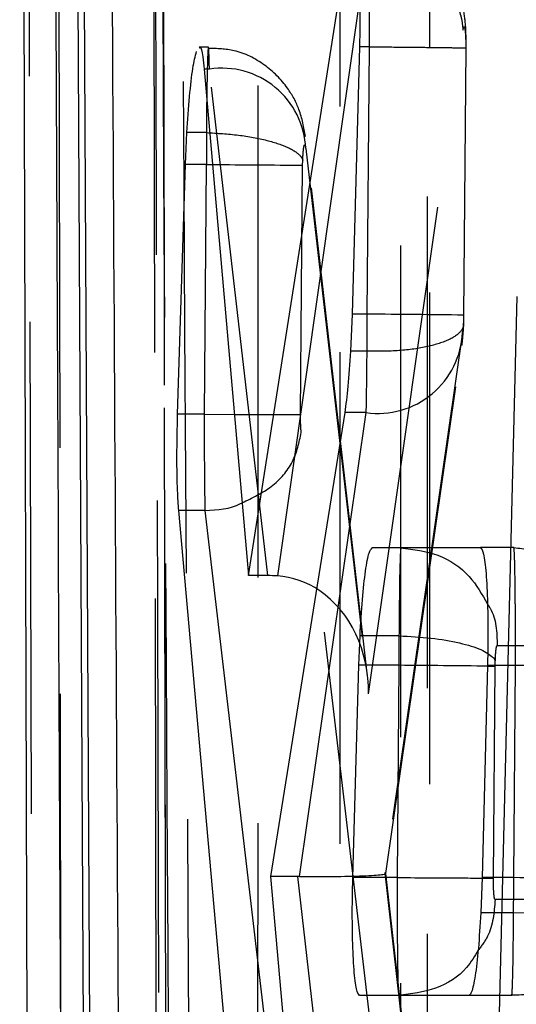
# Model space of a CAD drawing. Extents: x 82 to 397, y 14 to 279.
# Tile 27 of 38: x 367.96 to 369.25, y 255.92 to 258.46. Entities that reach past the tile are written whole.
import ezdxf

# ---------------------------------------------------------------- set-up
doc = ezdxf.new("R2010")
doc.units = 0
doc.linetypes.add('HIDDEN', pattern=[1.905, 1.27, -0.635])
doc.layers.get('0').update_dxf_attribs({"linetype": 'CONTINUOUS'})

msp = doc.modelspace()

# ---------------------------------------------------------------- linework, layer by layer
at = {"color": 7, "linetype": 'CONTINUOUS'}
for p, q in [((367.9613, 261.767), (367.9933, 251.7152)), ((368.0976, 261.143), (368.1417, 252.667)), ((368.16, 252.667), (368.1149, 261.143)), ((368.5528, 257.0233), (368.8074, 258.643)), ((368.8399, 258.3893), (368.8206, 257.6986)), ((368.4387, 258.3316), (368.5528, 257.0233)), ((368.3903, 258.0854), (368.3939, 258.1676)), ((368.4441, 258.1676), (368.3939, 258.1676)), ((368.4441, 258.1676), (368.4442, 258.1676)), ((368.3697, 257.4404), (368.3903, 258.0854)), ((368.4439, 258.0854), (368.3903, 258.0854)), ((368.4439, 258.0854), (368.4385, 257.4404)), ((368.4439, 258.0854), (368.4606, 258.0853)), ((369.1947, 255.5897), (369.2475, 257.7441)), ((368.8206, 257.6986), (368.8166, 257.6029)), ((368.4385, 257.4404), (368.3697, 257.4404)), ((368.4385, 257.4404), (368.5165, 257.4398)), ((368.4385, 257.4404), (368.4385, 257.4404)), ((368.8017, 257.4444), (368.6102, 256.2467)), ((368.4909, 255.8677), (368.3727, 257.1914)), ((368.4402, 257.1914), (368.3727, 257.1914)), ((368.4402, 257.1914), (368.5954, 255.8671)), ((368.4403, 257.1914), (368.4402, 257.1914)), ((368.8727, 257.095), (369.1527, 257.0957)), ((368.947, 257.095), (368.8727, 257.095)), ((369.1528, 257.0955), (368.947, 257.095)), ((368.947, 257.095), (368.947, 257.095)), ((368.6028, 257.0233), (368.5528, 257.0233)), ((368.8384, 256.7918), (368.8414, 256.8679)), ((368.9421, 256.8679), (368.8414, 256.8679)), ((368.9421, 256.8679), (368.9421, 256.8679)), ((368.8228, 256.2435), (368.8384, 256.7918)), ((368.9418, 256.7918), (368.8384, 256.7918)), ((368.9418, 256.7918), (368.9372, 256.2435)), ((369.171, 256.7916), (369.1571, 256.2433)), ((368.6102, 256.2467), (368.6433, 255.868)), ((368.9372, 256.2435), (368.8228, 256.2435)), ((369.1571, 256.2433), (369.1536, 256.1521)), ((369.1233, 255.9396), (368.8402, 255.939))]:
    msp.add_line(p, q, dxfattribs=at)
at = {"color": 8, "linetype": 'CONTINUOUS'}
msp.add_line((368.841, 258.5193), (368.6277, 257.0226), dxfattribs=at)
at = {"color": 7, "linetype": 'HIDDEN'}
for p, q in [((368.8634, 256.7179), (369.1075, 258.4318)), ((368.4492, 258.3882), (368.4255, 258.3882)), ((368.8657, 258.3893), (368.8399, 258.3893)), ((368.8599, 257.6986), (368.8657, 258.3892)), ((368.8657, 258.3892), (368.8657, 258.3893)), ((369.1147, 258.3856), (369.1089, 257.6961)), ((369.1099, 257.6962), (369.1157, 258.3858)), ((368.4519, 258.3316), (368.4387, 258.3316)), ((368.6028, 257.0233), (368.4519, 258.3316)), ((368.861, 256.7637), (368.7003, 258.1569)), ((368.7009, 258.1262), (368.8634, 256.7179)), ((368.693, 258.0835), (368.6932, 258.0965)), ((368.6875, 257.4398), (368.693, 258.0835)), ((368.8599, 257.6986), (368.8206, 257.6986)), ((369.1089, 257.6961), (369.1086, 257.6802)), ((369.1086, 257.6802), (369.1064, 257.6516)), ((369.1064, 257.6516), (368.9053, 256.256)), ((368.9083, 256.2542), (369.1048, 257.6181)), ((368.8596, 257.6029), (368.8166, 257.6029)), ((368.8596, 257.6029), (368.8596, 257.6029)), ((368.6848, 256.2467), (368.8574, 257.4444)), ((368.8574, 257.4444), (368.8017, 257.4444)), ((368.8975, 255.6157), (368.6893, 257.393)), ((368.8727, 257.095), (368.8727, 257.095)), ((369.239, 257.0957), (369.1527, 257.0957)), ((369.239, 257.0957), (369.1528, 257.0955)), ((369.239, 257.0957), (369.239, 257.0957)), ((369.196, 256.8429), (369.488, 256.8436)), ((369.1908, 256.7894), (369.1911, 256.803)), ((369.2434, 256.7916), (369.171, 256.7916)), ((369.1862, 256.2423), (369.1908, 256.7894)), ((369.2388, 256.2433), (369.2434, 256.7916)), ((368.6804, 256.2467), (368.6102, 256.2467)), ((368.7232, 255.868), (368.6804, 256.2467)), ((368.9053, 256.256), (368.9777, 255.6159)), ((368.9763, 255.6532), (368.9083, 256.2544)), ((369.2388, 256.2433), (369.1571, 256.2433)), ((369.4826, 256.1875), (369.1906, 256.1869)), ((369.2385, 256.1521), (369.1536, 256.1521)), ((368.9416, 255.939), (368.8402, 255.939)), ((368.9416, 255.939), (369.2335, 255.9396)), ((368.9416, 255.939), (368.9416, 255.939)), ((369.1233, 255.9396), (369.2335, 255.9396)), ((369.2335, 255.9396), (369.2335, 255.9396))]:
    msp.add_line(p, q, dxfattribs=at)
at = {"color": 7, "linetype": 'HIDDEN', "flags": 128}
for points in [[(367.9785, 261.4885), (367.9802, 260.7567), (367.9874, 257.8091), (368.0021, 252.0414)], [(368.3235, 251.8844), (368.3218, 252.6214), (368.3152, 255.5694), (368.3029, 261.3326)], [(368.328, 261.2669), (368.3293, 260.5299), (368.3347, 257.5819), (368.3458, 251.8121)], [(368.0744, 251.6384), (368.0733, 252.3638), (368.0686, 255.3116), (368.06, 261.0923)], [(368.5769, 260.1939), (368.5769, 259.457), (368.5767, 256.5097), (368.5763, 251.0297)], [(368.9462, 250.891), (368.9462, 251.6278), (368.9464, 254.5752), (368.9468, 260.0551)], [(369.0153, 259.9079), (369.0153, 259.1711), (369.0151, 256.2238), (369.0147, 250.8009)], [(369.0217, 250.7695), (369.0221, 257.1444), (369.0223, 259.8765)], [(368.7895, 250.6153), (368.7895, 251.3522), (368.7897, 254.2995), (368.79, 259.7224)], [(369.1721, 256.7897), (369.1825, 256.7895), (369.1908, 256.7894)], [(369.4875, 256.226), (369.4864, 256.2103), (369.4747, 256.1955), (369.453, 256.182), (369.4222, 256.1704), (369.3836, 256.1614), (369.3388, 256.1551), (369.2897, 256.152), (369.2385, 256.1521)]]:
    msp.add_lwpolyline(points, dxfattribs=at)
at = {"color": 8, "linetype": 'CONTINUOUS', "flags": 128}
msp.add_lwpolyline([(368.4451, 258.258), (368.4447, 258.234), (368.4441, 258.1677), (368.4441, 258.1676), (368.4441, 258.1676)], dxfattribs=at)
at = {"color": 7, "linetype": 'HIDDEN'}
for centre, radius, start, end in [((368.4842, 258.1171), 0.2169, 2.3992, 98.5593), ((369.1727, 338.1191), 80.037, 269.490181, 269.656538), ((368.6781, 227.2479), 30.4513, 89.1893, 89.65786), ((368.8876, 257.6612), 0.219, 262.0563, 357.4909), ((369.0113, 220.3437), 35.9003, 89.23943, 89.63687)]:
    msp.add_arc(centre, radius, start, end, dxfattribs=at)
at = {"color": 7, "linetype": 'CONTINUOUS'}
msp.add_arc((368.0926, 151.7323), 105.0629, 89.411265, 89.536867, dxfattribs=at)
for centre, major_axis, ratio, start_param, end_param in [((368.4486, 258.0857), (0.0004, 0.3021), 0.015266, 1.29634, 1.571721), ((368.5964, 256.8758), (0.2506, 0.0058), 0.588284, 1.431759, 1.531531), ((368.6144, 256.72), (0.004, 0.3029), 0.821949, 5.783772, 6.245615), ((368.9468, 256.7914), (0.0005, 0.3066), 0.016332, 1.31875, 1.569784)]:
    msp.add_ellipse(centre, major_axis=major_axis, ratio=ratio, start_param=start_param, end_param=end_param, dxfattribs=at)
at = {"color": 7, "linetype": 'HIDDEN'}
for centre, major_axis, ratio, start_param, end_param in [((368.8556, 257.6981), (0.0004, 0.299), 0.014507, 4.388288, 4.714052), ((368.8551, 257.6994), (0.0005, 0.3045), 0.015843, 3.71973, 4.390077), ((368.6144, 256.72), (0.004, 0.3029), 0.821949, 4.716442, 5.783772), ((368.6741, 256.1006), (0.2506, 0.0056), 0.582621, 1.515069, 1.532629), ((368.6563, 256.2581), (0.252, -0.0039), 0.043925, 4.826466, 6.438452), ((369.2344, 256.2429), (0.0004, 0.2993), 0.014588, 4.403981, 4.713799)]:
    msp.add_ellipse(centre, major_axis=major_axis, ratio=ratio, start_param=start_param, end_param=end_param, dxfattribs=at)
at = {"color": 7, "linetype": 'CONTINUOUS'}
for points, knots in [([(368.0845, 252.1056), (368.0757, 254.0126), (368.0605, 257.3022), (368.0466, 260.593), (368.0407, 261.976)], [0, 0, 0, 0, 0.579719, 1, 1, 1, 1]), ([(368.2316, 253.4088), (368.2312, 253.4769), (368.2278, 254.0362), (368.2128, 256.5038), (368.199, 258.9034), (368.1881, 260.8117)], [0, 0, 0, 0, 0.027574, 0.226656, 1, 1, 1, 1]), ([(368.8227, 258.6894), (368.8236, 258.6904), (368.8274, 258.6951), (368.8331, 258.668), (368.8387, 258.6103), (368.8415, 258.5251), (368.8413, 258.4469), (368.8402, 258.401), (368.8399, 258.3893)], [0, 0, 0, 0, 0.063045, 0.279893, 0.495718, 0.71089, 0.926072, 1, 1, 1, 1]), ([(368.3939, 258.1676), (368.396, 258.1997), (368.4002, 258.264), (368.409, 258.3393), (368.4153, 258.3645), (368.4184, 258.3771)], [0, 0, 0, 0, 0.333222, 0.666412, 1, 1, 1, 1]), ([(368.4255, 258.3854), (368.4261, 258.3862), (368.4297, 258.3914), (368.4344, 258.3714), (368.4375, 258.3426), (368.4387, 258.3316)], [0, 0, 0, 0, 0.111418, 0.658786, 1, 1, 1, 1]), ([(368.8166, 257.6029), (368.8145, 257.5711), (368.8104, 257.5078), (368.8046, 257.4654), (368.8017, 257.4444)], [0, 0, 0, 0, 0.503562, 1, 1, 1, 1]), ([(368.3727, 257.1914), (368.3715, 257.2078), (368.3689, 257.2463), (368.3673, 257.3323), (368.3689, 257.4036), (368.3697, 257.4404)], [0, 0, 0, 0, 0.263227, 0.619766, 1, 1, 1, 1]), ([(368.4385, 257.4404), (368.4385, 257.4404), (368.4385, 257.4098), (368.4385, 257.3659), (368.4388, 257.3016), (368.4394, 257.2445), (368.4398, 257.2081), (368.4403, 257.1915), (368.4403, 257.1914)], [0, 0, 0, 0, 0.000205, 0.31623, 0.449928, 0.712549, 0.999807, 1, 1, 1, 1]), ([(368.4403, 257.1914), (368.4731, 257.1932), (368.5075, 257.1951), (368.5351, 257.2108), (368.5364, 257.2115)], [0, 0, 0, 0, 0.952228, 1, 1, 1, 1]), ([(368.8414, 256.8679), (368.8433, 256.9003), (368.8471, 256.965), (368.8555, 257.0393), (368.8644, 257.0868), (368.8701, 257.0924), (368.8727, 257.095)], [0, 0, 0, 0, 0.256789, 0.513576, 0.770659, 1, 1, 1, 1]), ([(368.947, 257.095), (368.947, 257.095), (368.9466, 257.095), (368.946, 257.09), (368.9448, 257.0654), (368.9436, 257.0182), (368.9427, 256.9444), (368.9421, 256.8906), (368.9421, 256.8679), (368.9421, 256.8679)], [0, 0, 0, 0, 0.00015, 0.18832, 0.312719, 0.569913, 0.823333, 0.99985, 1, 1, 1, 1]), ([(368.947, 257.095), (368.9796, 257.0911), (369.0448, 257.0834), (369.127, 257.0286), (369.157, 256.9746), (369.171, 256.9493)], [0, 0, 0, 0, 0.347633, 0.695267, 1, 1, 1, 1]), ([(369.1527, 257.0957), (369.1555, 257.0923), (369.1611, 257.0855), (369.1676, 257.0327), (369.1715, 256.9551), (369.1724, 256.8698), (369.1714, 256.8136), (369.171, 256.7916)], [0, 0, 0, 0, 0.215682, 0.431398, 0.646613, 0.861635, 1, 1, 1, 1]), ([(368.9421, 256.8679), (368.9702, 256.8664), (369.0265, 256.8634), (369.1008, 256.8503), (369.1588, 256.8329), (369.1764, 256.8191), (369.185, 256.8123)], [0, 0, 0, 0, 0.251742, 0.503491, 0.755238, 1, 1, 1, 1]), ([(368.8402, 255.939), (368.8374, 255.9424), (368.8317, 255.9492), (368.8254, 256.0021), (368.8217, 256.0797), (368.821, 256.1651), (368.8223, 256.2214), (368.8228, 256.2435)], [0, 0, 0, 0, 0.215525, 0.431085, 0.646051, 0.860774, 1, 1, 1, 1]), ([(368.9372, 256.2435), (368.9372, 256.2435), (368.9372, 256.2359), (368.9372, 256.1947), (368.9374, 256.1205), (368.9381, 256.0336), (368.9393, 255.9716), (368.9406, 255.9427), (368.9413, 255.9399), (368.9416, 255.939)], [0, 0, 0, 0, 0.000094, 0.047786, 0.259525, 0.472393, 0.688242, 0.88738, 1, 1, 1, 1]), ([(368.9372, 256.2435), (368.968, 256.2433), (369.0295, 256.243), (369.1094, 256.2425), (369.1416, 256.2423), (369.1571, 256.2423)], [0, 0, 0, 0, 0.342074, 0.684138, 1, 1, 1, 1]), ([(369.1536, 256.1521), (369.1516, 256.1203), (369.1477, 256.0567), (369.1392, 255.986), (369.1307, 255.9457), (369.1255, 255.9414), (369.1233, 255.9396)], [0, 0, 0, 0, 0.267957, 0.535906, 0.804073, 1, 1, 1, 1])]:
    msp.add_open_spline(points, degree=3, knots=knots, dxfattribs=at)
at = {"color": 7, "linetype": 'HIDDEN'}
for points, knots in [([(368.3469, 251.8), (368.3447, 252.8941), (368.3384, 256.0453), (368.3333, 259.1964), (368.33, 261.2534)], [0, 0, 0, 0, 0.347219, 1, 1, 1, 1]), ([(368.3045, 261.027), (368.3102, 259.2052), (368.3207, 255.8025), (368.3318, 252.3986), (368.337, 250.8171)], [0, 0, 0, 0, 0.535379, 1, 1, 1, 1]), ([(368.4144, 253.2196), (368.4137, 253.3357), (368.4101, 253.9431), (368.3948, 256.5434), (368.381, 259.0275), (368.3699, 261.0204)], [0, 0, 0, 0, 0.04466, 0.233595, 1, 1, 1, 1]), ([(368.3189, 260.8649), (368.3189, 260.861), (368.3215, 260.3658), (368.3341, 257.9054), (368.3474, 255.405), (368.3585, 253.3959), (368.3588, 253.3519)], [0, 0, 0, 0, 0.001575, 0.197747, 0.982433, 1, 1, 1, 1]), ([(368.8657, 258.3893), (368.8657, 258.3893), (368.8657, 258.3974), (368.8658, 258.4395), (368.8656, 258.5154), (368.8649, 258.5847), (368.864, 258.6403), (368.8629, 258.681), (368.8613, 258.6987), (368.8598, 258.6834), (368.8589, 258.6568), (368.8585, 258.643), (368.8585, 258.643)], [0, 0, 0, 0, 0.000094, 0.037121, 0.193806, 0.353327, 0.413449, 0.570598, 0.72765, 0.883237, 0.999905, 1, 1, 1, 1]), ([(369.1154, 258.3925), (369.1155, 258.4012), (369.1156, 258.4278), (369.1128, 258.4673), (369.1014, 258.5225), (369.0727, 258.5833), (369.0218, 258.6404), (368.9475, 258.6844), (368.8903, 258.6897), (368.8612, 258.6923)], [0, 0, 0, 0, 0.057356, 0.176072, 0.30278, 0.440202, 0.620395, 0.807225, 1, 1, 1, 1]), ([(368.8586, 258.6429), (368.8866, 258.6394), (368.9426, 258.6323), (369.0172, 258.5931), (369.074, 258.5376), (369.0969, 258.4895), (369.1055, 258.454), (369.1066, 258.4414), (369.1075, 258.4318)], [0, 0, 0, 0, 0.220515, 0.441025, 0.661542, 0.882056, 0.909901, 1, 1, 1, 1]), ([(369.1075, 258.4318), (369.1079, 258.434), (369.1088, 258.4393), (369.1103, 258.4419), (369.1119, 258.4387), (369.113, 258.4314), (369.1139, 258.4213), (369.1146, 258.4085), (369.1148, 258.3946), (369.1148, 258.3869), (369.1147, 258.3856)], [0, 0, 0, 0, 0.1170794, 0.2733125, 0.429281, 0.5851751, 0.6452079, 0.8061822, 0.9670587, 1, 1, 1, 1]), ([(368.4519, 258.3316), (368.4519, 258.3316), (368.4514, 258.3507), (368.4506, 258.3821), (368.449, 258.3935), (368.4474, 258.3704), (368.446, 258.3238), (368.4453, 258.2772), (368.4451, 258.258)], [0, 0, 0, 0, 0.0001322, 0.2147186, 0.4285077, 0.6402379, 0.8519011, 1, 1, 1, 1]), ([(368.7001, 258.1574), (368.696, 258.1808), (368.6884, 258.2241), (368.6524, 258.2904), (368.5965, 258.3458), (368.5233, 258.3834), (368.4718, 258.3845), (368.4492, 258.385)], [0, 0, 0, 0, 0.197231, 0.36484, 0.591132, 0.820961, 1, 1, 1, 1]), ([(368.8657, 258.3892), (368.8939, 258.389), (368.9501, 258.3885), (369.0249, 258.3877), (369.0818, 258.387), (369.1104, 258.3864), (369.1168, 258.3859), (369.1152, 258.3857), (369.1147, 258.3856)], [0, 0, 0, 0, 0.203217, 0.406437, 0.609654, 0.812886, 0.946284, 1, 1, 1, 1]), ([(368.4442, 258.1676), (368.4723, 258.1659), (368.5285, 258.1626), (368.6033, 258.1484), (368.6602, 258.1291), (368.6845, 258.1119), (368.6916, 258.1009), (368.6928, 258.0977), (368.6932, 258.0965)], [0, 0, 0, 0, 0.226603, 0.453203, 0.679804, 0.906404, 0.964585, 1, 1, 1, 1]), ([(368.6932, 258.0965), (368.6934, 258.1003), (368.6938, 258.11), (368.6949, 258.123), (368.6964, 258.133), (368.698, 258.137), (368.6996, 258.1352), (368.7005, 258.1292), (368.7009, 258.1262)], [0, 0, 0, 0, 0.1172418, 0.2992101, 0.4774538, 0.6525781, 0.8268811, 1, 1, 1, 1]), ([(369.1094, 257.6725), (369.1094, 257.6745), (369.1097, 257.6823), (369.1098, 257.6903), (369.1099, 257.6963)], [0, 0, 0, 0, 0.252766, 1, 1, 1, 1]), ([(369.1086, 257.6802), (369.109, 257.6769), (369.1101, 257.6689), (369.1027, 257.6523), (369.0755, 257.632), (369.0186, 257.6138), (368.9439, 257.6027), (368.8877, 257.6028), (368.8596, 257.6029)], [0, 0, 0, 0, 0.075344, 0.183584, 0.387685, 0.591793, 0.795897, 1, 1, 1, 1]), ([(369.1048, 257.6177), (369.1054, 257.6229), (369.1078, 257.6408), (369.1087, 257.6598), (369.1094, 257.6733)], [0, 0, 0, 0, 0.289697, 1, 1, 1, 1]), ([(368.5165, 257.4398), (368.5181, 257.4398), (368.5473, 257.4396), (368.5972, 257.4393), (368.6547, 257.4392), (368.6776, 257.4394), (368.6854, 257.4396), (368.6867, 257.4397), (368.6875, 257.4398)], [0, 0, 0, 0, 0.016845, 0.306352, 0.595865, 0.88538, 0.922635, 1, 1, 1, 1]), ([(368.6893, 257.393), (368.689, 257.3963), (368.6883, 257.4027), (368.6879, 257.4136), (368.6875, 257.4258), (368.6875, 257.434), (368.6875, 257.4398)], [0, 0, 0, 0, 0.27966, 0.5468358, 0.684159, 1, 1, 1, 1]), ([(368.5364, 257.2115), (368.5627, 257.2241), (368.6169, 257.2499), (368.6732, 257.3162), (368.6839, 257.3674), (368.6893, 257.393)], [0, 0, 0, 0, 0.321994, 0.660998, 1, 1, 1, 1]), ([(369.239, 257.0957), (369.267, 257.0929), (369.323, 257.0874), (369.3976, 257.0443), (369.4422, 256.994), (369.4785, 256.928), (369.4838, 256.8805), (369.488, 256.8436)], [0, 0, 0, 0, 0.213771, 0.427541, 0.641315, 0.721374, 1, 1, 1, 1]), ([(369.2434, 256.7916), (369.2434, 256.7916), (369.2434, 256.8125), (369.2434, 256.8676), (369.2431, 256.9338), (369.2424, 257.0015), (369.2415, 257.057), (369.2402, 257.0901), (369.2393, 257.0957), (369.239, 257.0957), (369.239, 257.0957)], [0, 0, 0, 0, 0.000125, 0.131769, 0.346579, 0.43943, 0.654119, 0.87047, 0.999875, 1, 1, 1, 1]), ([(369.171, 256.9493), (369.1733, 256.946), (369.1942, 256.9157), (369.1952, 256.8772), (369.196, 256.8429)], [0, 0, 0, 0, 0.109855, 1, 1, 1, 1]), ([(369.1911, 256.803), (369.1913, 256.8069), (369.1916, 256.8164), (369.1926, 256.8294), (369.1938, 256.8377), (369.195, 256.8422), (369.1956, 256.8426), (369.196, 256.8429)], [0, 0, 0, 0, 0.173698, 0.430975, 0.688337, 0.811124, 1, 1, 1, 1]), ([(369.185, 256.8123), (369.1853, 256.8121), (369.1872, 256.8109), (369.1886, 256.8078), (369.1901, 256.8049), (369.1911, 256.803)], [0, 0, 0, 0, 0.063299, 0.3982933, 1, 1, 1, 1]), ([(369.4933, 256.7884), (369.4933, 256.7884), (369.4941, 256.7886), (369.4874, 256.7889), (369.4596, 256.7894), (369.4025, 256.7901), (369.3278, 256.7909), (369.2715, 256.7914), (369.2434, 256.7916)], [0, 0, 0, 0, 0.005759, 0.141264, 0.355941, 0.570637, 0.785317, 1, 1, 1, 1]), ([(369.1571, 256.2423), (369.1585, 256.2423), (369.1788, 256.2422), (369.1827, 256.2422), (369.1862, 256.2423)], [0, 0, 0, 0, 0.071195, 1, 1, 1, 1]), ([(369.1906, 256.1869), (369.1904, 256.187), (369.1896, 256.1875), (369.1883, 256.1927), (369.1872, 256.2039), (369.1864, 256.2198), (369.1862, 256.2334), (369.1862, 256.241), (369.1862, 256.2423)], [0, 0, 0, 0, 0.110211, 0.307671, 0.522736, 0.737691, 0.954986, 1, 1, 1, 1]), ([(369.1906, 256.1869), (369.1881, 256.1535), (369.1844, 256.1051), (369.1556, 256.0673), (369.1466, 256.0556)], [0, 0, 0, 0, 0.68899, 1, 1, 1, 1]), ([(369.2335, 255.9396), (369.2335, 255.9396), (369.234, 255.9396), (369.2348, 255.9467), (369.2363, 255.9849), (369.2378, 256.0574), (369.2379, 256.119), (369.2385, 256.152), (369.2385, 256.1521)], [0, 0, 0, 0, 0.000117, 0.19028, 0.462641, 0.732709, 0.999844, 1, 1, 1, 1]), ([(369.3348, 255.9627), (369.3327, 255.9612), (369.3039, 255.9414), (369.2673, 255.9405), (369.2335, 255.9396)], [0, 0, 0, 0, 0.0745194, 1, 1, 1, 1])]:
    msp.add_open_spline(points, degree=3, knots=knots, dxfattribs=at)
at = {"color": 8, "linetype": 'CONTINUOUS'}
msp.add_open_spline([(369.1466, 256.0556), (369.1376, 256.0402), (369.1119, 255.9969), (369.038, 255.9507), (368.9738, 255.9429), (368.9416, 255.939)], degree=3, knots=[0, 0, 0, 0, 0.215259, 0.60763, 1, 1, 1, 1], dxfattribs=at)

doc.saveas('drawing.dxf')
